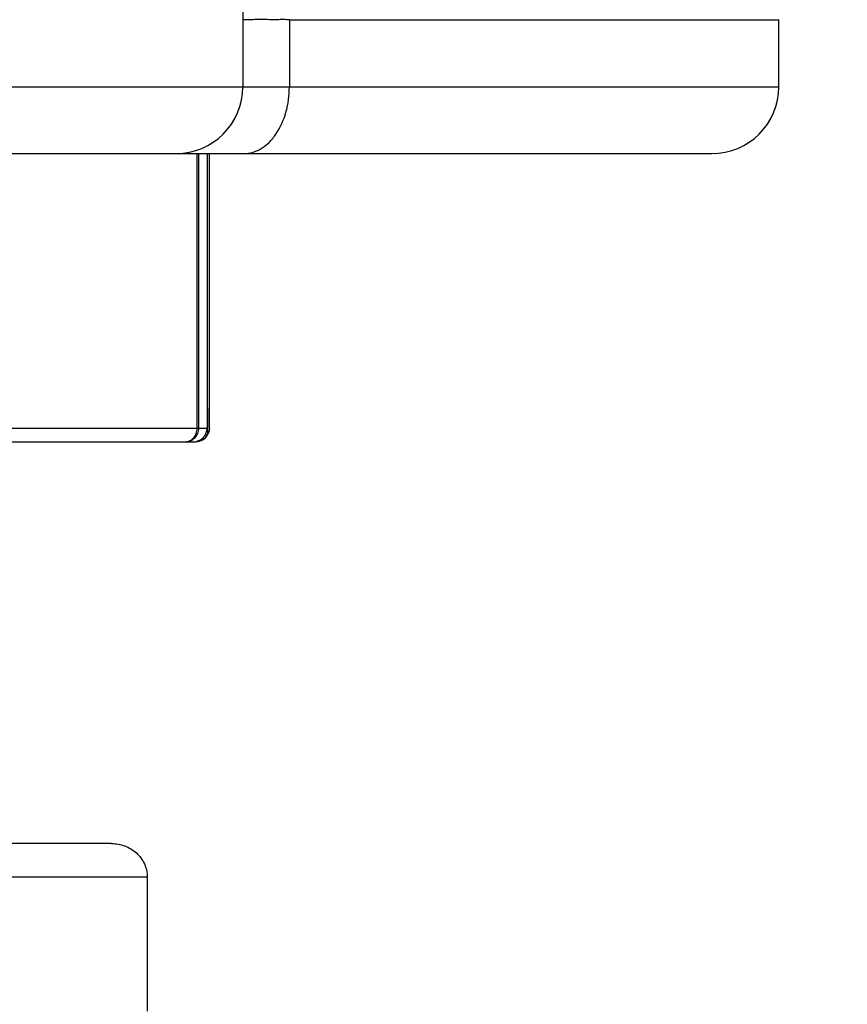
# Model space of a CAD drawing. Header units: millimetres. Extents: x 20 to 4180, y 42 to 2950.
# Tile 74 of 128: x 2562 to 2574, y 1905 to 1920. Entities that reach past the tile are written whole.
import ezdxf

# ---------------------------------------------------------------- set-up
doc = ezdxf.new("R2010")
doc.units = ezdxf.units.MM
doc.header["$LTSCALE"] = 231.275
doc.header["$PDMODE"] = 3
doc.header["$PDSIZE"] = 0.3
doc.linetypes.add('CENTER', pattern=[0.6, 0.375, -0.075, 0.075, -0.075])
doc.layers.get('0').update_dxf_attribs({"linetype": 'CONTINUOUS'})
doc.layers.get('Defpoints').update_dxf_attribs({"linetype": 'CONTINUOUS'})
for name, color, linetype in [('BASE_ASM_PBL25', 7, 'CONTINUOUS'), ('DEFAULT_1', 7, 'CENTER'), ('new_view_6_VBL24', 7, 'CONTINUOUS')]:
    doc.layers.add(name, color=color, linetype=linetype)
doc.styles.get("Standard").update_dxf_attribs({"font": 'malgun.ttf'})
doc.dimstyles.new('DIMSTYLE_4', dxfattribs={"dimtxt": 20, "dimasz": 7.5, "dimexe": 1, "dimexo": 0.5, "dimtad": 1, "dimdsep": 46, "dimtxsty": 'Standard', "dimblk": '_FILLED', "dimblk1": '_FILLED', "dimblk2": '_FILLED', "dimcen": 0.09, "dimclrt": 134, "dimazin": 2, "dimtp": 1.2, "dimtm": 1.2, "dimtfac": 1, "dimtofl": 0, "dimtmove": 0, "dimatfit": 1, "dimldrblk": '_FILLED', "dimfxl": 1, "dimtolj": 1, "dimarcsym": 0})

# ---------------------------------------------------------------- blocks, each defined once
blk = doc.blocks.new('_FILLED')
at = {"color": 0, "linetype": 'ByBlock'}
blk.add_solid([(0, 0), (-1, 0.2), (-1, -0.2)], dxfattribs=at)
blk = doc.blocks.new('*D7')
at = {"color": 0, "lineweight": -2, "transparency": 16777216}
for p, q in [((2974.663, 2371.365), (3034.901, 2416.937)), ((3034.901, 2416.937), (3115.839, 2416.937)), ((2549.91, 2050.09), (2550.09, 2050.09)), ((2550, 2050), (2550, 2050.18))]:
    blk.add_line(p, q, dxfattribs=at)
at = {"layer": 'Defpoints', "color": 0, "transparency": 16777216}
for p in [(2968.682, 2366.84), (2131.318, 1733.34)]:
    blk.add_point(p, dxfattribs=at)
at = {"color": 0, "lineweight": -2, "transparency": 16777216, "xscale": 7.5, "yscale": 7.5, "zscale": 7.5, "rotation": 217.1089430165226}
blk.add_blockref('_FILLED', (2968.682, 2366.84), dxfattribs=at)
at = {"color": 134, "transparency": 16777216, "insert": (3031.682, 2444.228), "char_height": 20, "width": 88, "attachment_point": 1, "line_spacing_factor": 0.9}
blk.add_mtext('\\A1;%%C1050', dxfattribs=at)
blk = doc.blocks.new('BASE_ASM_PBL25', base_point=(2630.328, 1941.713))
at = {"layer": 'BASE_ASM_PBL25', "color": 7}
for p, q in [((2645.328, 1935.487), (2645.328, 1868.487)), ((2646.022, 1869.487), (2653.328, 1869.487)), ((2646.022, 1869.487), (2646.022, 1868.487)), ((2653.328, 1868.487), (2653.328, 1869.487)), ((2607.327, 1868.487), (2653.328, 1868.487)), ((2608.327, 1867.487), (2652.328, 1867.487)), ((2644.646, 1863.387), (2644.646, 1867.487)), ((2644.67, 1863.387), (2644.67, 1867.487)), ((2644.793, 1867.487), (2644.793, 1863.387)), ((2644.828, 1863.387), (2644.828, 1867.487)), ((2644.793, 1864.089), (2644.801, 1863.287)), ((2615.828, 1863.387), (2644.793, 1863.387)), ((2644.766, 1863.287), (2644.801, 1863.287)), ((2616.028, 1863.187), (2644.628, 1863.187)), ((2643.366, 1857.187), (2617.328, 1857.187)), ((2643.901, 1856.687), (2641.66, 1856.687)), ((2643.901, 1856.687), (2643.901, 1854.687))]:
    blk.add_line(p, q, dxfattribs=at)
for centre, radius, start, end in [((2644.328, 1868.487), 1, 270, 360), ((2652.328, 1868.487), 1, 270, 360), ((2644.593, 1863.387), 0.2, 269.9254, 359.9265), ((2644.628, 1863.387), 0.2, 270.0031, 329.9974)]:
    blk.add_arc(centre, radius, start, end, dxfattribs=at)
for points, knots in [([(2646.022, 1869.487), (2645.995, 1869.487), (2645.942, 1869.488), (2645.843, 1869.487), (2645.731, 1869.487), (2645.611, 1869.489), (2645.524, 1869.488), (2645.465, 1869.487), (2645.429, 1869.486), (2645.399, 1869.486), (2645.374, 1869.485), (2645.354, 1869.485), (2645.342, 1869.486), (2645.334, 1869.486), (2645.331, 1869.487), (2645.328, 1869.486), (2645.328, 1869.487)], [0, 0, 0, 0, 0.117333, 0.22831, 0.429366, 0.601578, 0.744122, 0.803899, 0.855832, 0.899841, 0.935871, 0.96389, 0.983893, 0.990905, 0.995917, 1, 1, 1, 1]), ([(2645.34, 1867.487), (2645.385, 1867.487), (2645.477, 1867.501), (2645.607, 1867.56), (2645.726, 1867.654), (2645.868, 1867.828), (2645.99, 1868.11), (2646.022, 1868.358), (2646.022, 1868.487)], [0, 0, 0, 0, 0.101212, 0.206626, 0.319392, 0.441096, 0.709397, 1, 1, 1, 1]), ([(2644.472, 1863.187), (2644.495, 1863.187), (2644.542, 1863.198), (2644.599, 1863.244), (2644.637, 1863.31), (2644.646, 1863.361), (2644.646, 1863.387)], [0, 0, 0, 0, 0.233239, 0.476645, 0.733716, 1, 1, 1, 1]), ([(2644.472, 1863.187), (2644.498, 1863.187), (2644.55, 1863.197), (2644.616, 1863.242), (2644.66, 1863.308), (2644.67, 1863.361), (2644.67, 1863.387)], [0, 0, 0, 0, 0.248739, 0.498219, 0.748742, 1, 1, 1, 1]), ([(2643.366, 1857.187), (2643.433, 1857.187), (2643.569, 1857.163), (2643.747, 1857.057), (2643.871, 1856.891), (2643.901, 1856.754), (2643.901, 1856.687)], [0, 0, 0, 0, 0.250286, 0.500421, 0.750313, 1, 1, 1, 1])]:
    blk.add_open_spline(points, degree=3, knots=knots, dxfattribs=at)
blk.add_open_spline([(2644.828, 1863.387), (2644.828, 1863.352), (2644.818, 1863.317), (2644.801, 1863.287)], degree=3, dxfattribs=at)
blk = doc.blocks.new('NEW_VIEW_6_VBL24', base_point=(2630.328, 2199.462))
at = {"layer": 'BASE_ASM_PBL25'}
blk.add_blockref('BASE_ASM_PBL25', (2630.328, 1941.713), dxfattribs=at)

msp = doc.modelspace()

# ---------------------------------------------------------------- linework, layer by layer
at = {"color": 7}
msp.add_circle((2550, 2050.09), 197.826, dxfattribs=at)
msp.add_arc((2550, 2050.09), 525, 305, 235, dxfattribs=at)
at = {"layer": 'DEFAULT_1', "color": 1}
msp.add_circle((2550, 2050.09), 325, dxfattribs=at)

# ---------------------------------------------------------------- block references
at = {"layer": 'new_view_6_VBL24'}
msp.add_blockref('NEW_VIEW_6_VBL24', (2550, 2249.565), dxfattribs=at)

# ---------------------------------------------------------------- dimensions: what is measured, and where the dimension line sits
at = {"color": 134}
dim = msp.add_diameter_dim_2p(p1=(2131.318, 1733.34), p2=(2968.682, 2366.84), text='%%C<>', dimstyle='DIMSTYLE_4', override={"dimtih": 1, "dimtoh": 1, "dimpost": '<>'}, dxfattribs=at)
dim.commit()
dim.dimension.update_dxf_attribs({"geometry": '*D7', "text_midpoint": (3075.682, 2416.937), "dimtype": 163})

doc.saveas('drawing.dxf')
